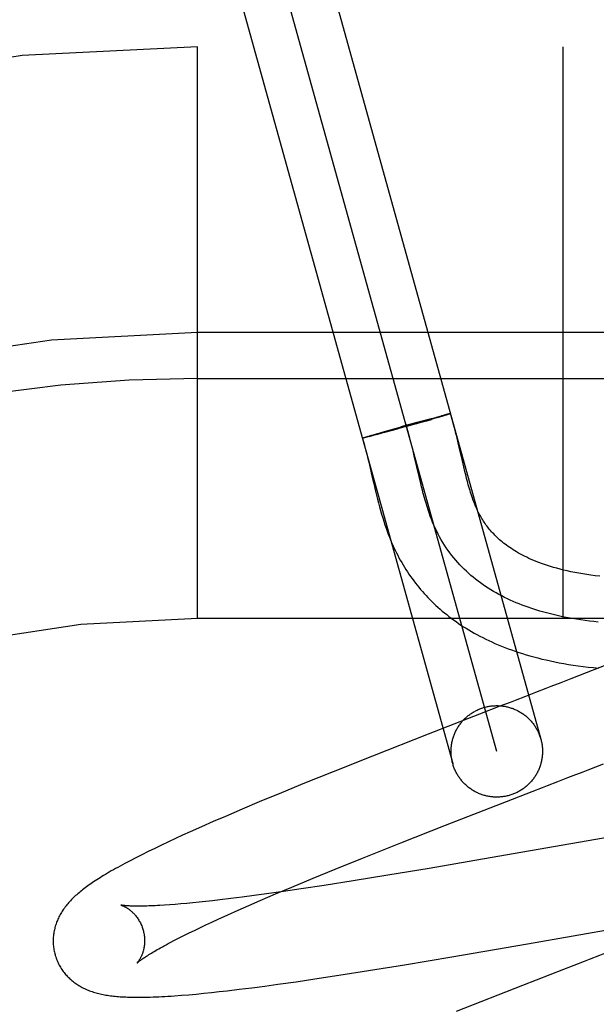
# Model space of a CAD drawing. Header units: inches. Extents: x 0 to 200, y 0 to 129.
# Tile 73 of 94: x 54.128 to 54.254, y 50.812 to 51.027. Entities that reach past the tile are written whole.
import ezdxf

# ---------------------------------------------------------------- set-up
doc = ezdxf.new("R2010")
doc.units = ezdxf.units.IN
doc.header["$LTSCALE"] = 11
doc.header["$MEASUREMENT"] = 0
doc.linetypes.add('HIDDEN', pattern=[0.2, 0.1, -0.1])
doc.layers.add('DEFAULT_2', color=8, linetype='HIDDEN')

msp = doc.modelspace()

# ---------------------------------------------------------------- linework, layer by layer
at = {"layer": 'DEFAULT_2', "color": 8, "linetype": 'HIDDEN'}
for p, q in [((54.1907132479, 51.0525372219), (54.24160980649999, 50.8694892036)), ((54.2319753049, 50.8668103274), (54.1810804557, 51.0498521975)), ((54.17144424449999, 51.0471794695), (54.2223408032, 50.8641314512)), ((55.9140278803, 51.02083126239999), (53.4190457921, 51.02083126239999)), ((54.16652788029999, 50.89583126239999), (54.16652788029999, 51.02083126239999)), ((54.2465278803, 50.89583126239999), (54.2465278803, 51.02083126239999)), ((54.27652788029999, 50.95833126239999), (54.16652788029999, 50.95833126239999)), ((54.16652788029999, 50.9483312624), (54.28402788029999, 50.9483312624)), ((54.2144943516, 50.938707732), (54.2109558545, 50.9377265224)), ((54.2164692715, 50.939019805), (54.2122288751, 50.9378277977)), ((54.2143347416, 50.9386636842), (54.21709744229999, 50.9394172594)), ((54.2164692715, 50.939019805), (54.2176682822, 50.9393623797)), ((54.2170563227, 50.9394064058), (54.2188400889, 50.9398843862)), ((54.2190359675, 50.9397575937), (54.2173368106, 50.93926739)), ((54.2187995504, 50.9398739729), (54.21989739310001, 50.9401626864)), ((54.219946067, 50.9400246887), (54.2188988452, 50.9397178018)), ((54.2205239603, 50.9403249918), (54.2198614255, 50.9401537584)), ((54.2205900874, 50.9402165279), (54.219946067, 50.9400246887)), ((54.2208961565, 50.94041927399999), (54.2204532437, 50.9403063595)), ((54.2209527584, 50.94032661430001), (54.2204949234, 50.9401881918)), ((54.2211369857, 50.940479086), (54.2208348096, 50.9404032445)), ((54.2211861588, 50.940398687), (54.2208705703, 50.9403018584)), ((54.2212787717, 50.9405136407), (54.221082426, 50.9404649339)), ((54.2213223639, 50.9404419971), (54.221113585, 50.94037659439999)), ((54.2214052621, 50.9405438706), (54.2212787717, 50.9405136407)), ((54.2214421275, 50.9404802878), (54.2213223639, 50.9404419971)), ((54.2215162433, 50.9405697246), (54.2214052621, 50.9405438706)), ((54.2215499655, 50.940514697), (54.2214421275, 50.9404802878)), ((54.22159212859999, 50.9405295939), (54.221496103, 50.9404978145)), ((54.2051868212, 50.93608386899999), (54.206754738, 50.9365373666)), ((54.2075889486, 50.9365534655), (54.2056418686, 50.93603063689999)), ((54.2067182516, 50.9365269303), (54.2079378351, 50.9368754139)), ((54.21022034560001, 50.9372721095), (54.2073968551, 50.9365013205)), ((54.2079378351, 50.9368754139), (54.21216341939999, 50.9380632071)), ((54.21340742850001, 50.9381565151), (54.2100182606, 50.9372166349)), ((54.2145898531, 50.93848818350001), (54.21439486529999, 50.9384333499)), ((54.2026658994, 50.9353146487), (54.20272470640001, 50.9353348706)), ((54.202758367, 50.9352970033), (54.2026966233, 50.9352834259)), ((54.2026976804, 50.935326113), (54.2027622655, 50.9353479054)), ((54.2027336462, 50.9353387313), (54.2028039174, 50.9353620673)), ((54.20277378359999, 50.9353524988), (54.202849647, 50.9353773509)), ((54.2028180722, 50.9353674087), (54.20291902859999, 50.9354006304)), ((54.2029476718, 50.9353393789), (54.2028449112, 50.9353159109)), ((54.20289943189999, 50.9353937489), (54.2030110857, 50.9354298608)), ((54.20303437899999, 50.9353592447), (54.2029173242, 50.9353317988)), ((54.2029756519, 50.9354189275), (54.2030729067, 50.9354495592)), ((54.2031675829, 50.9353912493), (54.20300507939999, 50.9353528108)), ((54.2030363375, 50.9354383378), (54.2032084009, 50.9354921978)), ((54.2033513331, 50.93543669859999), (54.2031318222, 50.9353830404)), ((54.203169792, 50.9354804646), (54.2034408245, 50.9355641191)), ((54.2036053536, 50.9355001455), (54.2033167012, 50.9354277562)), ((54.20339972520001, 50.9355517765), (54.2038037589, 50.9356744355)), ((54.2039960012, 50.9355995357), (54.2035696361, 50.9354908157)), ((54.2037603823, 50.9356615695), (54.2043390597, 50.9358344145)), ((54.2046876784, 50.9357788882), (54.2039598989, 50.935589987)), ((54.2042944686, 50.9358213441), (54.2052302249, 50.93609643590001)), ((54.2057612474, 50.9360621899), (54.20465315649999, 50.9357696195)), ((54.2235316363, 50.9342697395), (54.22320756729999, 50.9356125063)), ((54.2139393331, 50.9313777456), (54.2135836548, 50.9328689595)), ((54.223973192, 50.9323821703), (54.2235316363, 50.9342697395)), ((54.2243783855, 50.9306276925), (54.223973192, 50.9323821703)), ((54.2039091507, 50.9303309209), (54.2042898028, 50.9287249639)), ((54.2149841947, 50.9268819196), (54.2139393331, 50.9313777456)), ((54.22476187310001, 50.9289885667), (54.2243783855, 50.9306276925)), ((54.2250108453, 50.9279527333), (54.22476187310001, 50.9289885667)), ((54.2252575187, 50.9269585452), (54.2250108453, 50.9279527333)), ((54.2153421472, 50.9253929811), (54.2149841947, 50.9268819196)), ((54.2050652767, 50.9253787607), (54.2054699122, 50.9236694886)), ((55.16652788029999, 50.89583126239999), (54.16652788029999, 50.89583126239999)), ((54.2578566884, 50.8864211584), (54.24819635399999, 50.88267279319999)), ((54.24819635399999, 50.88267279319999), (54.2460065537, 50.8818253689)), ((54.2326562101, 50.8766630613), (54.2281606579, 50.8749224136)), ((54.2281606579, 50.8749224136), (54.2169332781, 50.87055798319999)), ((54.2169332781, 50.87055798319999), (54.2047754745, 50.86578370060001)), ((54.2047754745, 50.86578370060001), (54.1961887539, 50.86236420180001)), ((54.1961887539, 50.86236420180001), (54.1899482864, 50.85984444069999)), ((54.1899482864, 50.85984444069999), (54.184905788, 50.85778111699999)), ((54.184905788, 50.85778111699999), (54.1800266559, 50.85575597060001)), ((54.2340971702, 50.8558774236), (54.23970426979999, 50.85804903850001)), ((54.1800266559, 50.85575597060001), (54.176252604, 50.8541661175)), ((54.2207520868, 50.85068102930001), (54.2340971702, 50.8558774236)), ((54.172602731, 50.8526052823), (54.1699517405, 50.8514547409)), ((54.176252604, 50.8541661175), (54.172602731, 50.8526052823)), ((54.1699517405, 50.8514547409), (54.1673771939, 50.8503215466)), ((54.21099844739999, 50.8468410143), (54.2207520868, 50.85068102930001)), ((54.1632602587, 50.8484707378), (54.1616776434, 50.8477442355)), ((54.1648804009, 50.8492053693), (54.1632602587, 50.8484707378)), ((54.1673771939, 50.8503215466), (54.1648804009, 50.8492053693)), ((54.2697860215, 50.8503742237), (54.2288269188, 50.8432289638)), ((54.1586295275, 50.8463163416), (54.1571534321, 50.8456090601)), ((54.16013473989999, 50.8470265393), (54.1586295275, 50.8463163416)), ((54.1616776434, 50.8477442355), (54.16013473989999, 50.8470265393)), ((54.2026327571, 50.8435036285), (54.21099844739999, 50.8468410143)), ((54.1543176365, 50.84421476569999), (54.153009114, 50.8435526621)), ((54.1557078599, 50.8449046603), (54.1543176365, 50.84421476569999)), ((54.1571534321, 50.8456090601), (54.1557078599, 50.8449046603)), ((54.153009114, 50.8435526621), (54.1517876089, 50.8429218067)), ((54.1966046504, 50.841064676), (54.2026327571, 50.8435036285)), ((54.2288269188, 50.8432289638), (54.2172076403, 50.8412447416)), ((54.19177356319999, 50.8390836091), (54.1966046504, 50.841064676)), ((54.2081732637, 50.8397397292), (54.2005385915, 50.8385041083)), ((54.2172076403, 50.8412447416), (54.2081732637, 50.8397397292)), ((54.1871405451, 50.83715647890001), (54.19177356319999, 50.8390836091)), ((54.2005385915, 50.8385041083), (54.19424499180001, 50.8375181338)), ((54.1815919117, 50.835660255), (54.1788932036, 50.8352926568)), ((54.1801919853, 50.8342020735), (54.1835908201, 50.8356580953)), ((54.1853264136, 50.8361876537), (54.1815919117, 50.835660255)), ((54.1835908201, 50.8356580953), (54.1871405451, 50.83715647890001)), ((54.18920668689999, 50.8367554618), (54.1853264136, 50.8361876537)), ((54.19424499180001, 50.8375181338), (54.18920668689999, 50.8367554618)), ((54.1604422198, 50.8332702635), (54.1593231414, 50.8331932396)), ((54.1616195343, 50.8333599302), (54.1604422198, 50.8332702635)), ((54.1628534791, 50.8334623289), (54.1616195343, 50.8333599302)), ((54.1641426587, 50.83357749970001), (54.1628534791, 50.8334623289)), ((54.1654858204, 50.8337054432), (54.1641426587, 50.83357749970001)), ((54.1668816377, 50.8338461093), (54.1654858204, 50.8337054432)), ((54.1683287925, 50.83399941), (54.1668816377, 50.8338461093)), ((54.1698259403, 50.8341652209), (54.1683287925, 50.83399941)), ((54.1713717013, 50.83434338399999), (54.1698259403, 50.8341652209)), ((54.1737785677, 50.8346333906), (54.1713717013, 50.83434338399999)), ((54.1762872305, 50.83495007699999), (54.1737785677, 50.8346333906)), ((54.1788932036, 50.8352926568), (54.1762872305, 50.83495007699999)), ((54.1777482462, 50.8331400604), (54.1801919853, 50.8342020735)), ((54.1710056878, 50.8301256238), (54.1731508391, 50.831100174)), ((54.1731508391, 50.831100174), (54.175399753, 50.8321055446)), ((54.175399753, 50.8321055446), (54.1777482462, 50.8331400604)), ((54.1683144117, 50.8288774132), (54.1696354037, 50.8294939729)), ((54.1696354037, 50.8294939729), (54.1710056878, 50.8301256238)), ((54.2387008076, 50.8247401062), (54.2702466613, 50.8302541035)), ((54.1635470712, 50.8265741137), (54.1646590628, 50.8271242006)), ((54.1646590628, 50.8271242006), (54.1658250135, 50.8276918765)), ((54.1658250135, 50.8276918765), (54.1670438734, 50.8282765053)), ((54.1670438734, 50.8282765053), (54.1683144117, 50.8288774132)), ((54.16054616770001, 50.8250370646), (54.16148915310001, 50.8255295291)), ((54.16148915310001, 50.8255295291), (54.1624899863, 50.8260422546)), ((54.1624899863, 50.8260422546), (54.1635470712, 50.8265741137)), ((54.2221677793, 50.8218975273), (54.2387008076, 50.8247401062)), ((54.21178548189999, 50.8201630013), (54.2221677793, 50.8218975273)), ((54.1974186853, 50.8178686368), (54.20393922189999, 50.8188913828)), ((54.20393922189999, 50.8188913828), (54.21178548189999, 50.8201630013)), ((54.2465863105, 50.8191517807), (54.2375787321, 50.815657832)), ((54.248835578, 50.820022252), (54.2465863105, 50.8191517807)), ((54.1840957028, 50.81591310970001), (54.1880656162, 50.8164729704)), ((54.1880656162, 50.8164729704), (54.19215390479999, 50.8170711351)), ((54.19215390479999, 50.8170711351), (54.1974186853, 50.8178686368)), ((54.1662466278, 50.8137819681), (54.1678836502, 50.8139404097)), ((54.1678836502, 50.8139404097), (54.1695445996, 50.8141110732)), ((54.1695445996, 50.8141110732), (54.17123573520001, 50.8142940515)), ((54.17123573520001, 50.8142940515), (54.17296405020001, 50.8144897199)), ((54.17296405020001, 50.8144897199), (54.1756314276, 50.8148070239)), ((54.1756314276, 50.8148070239), (54.1783797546, 50.81515108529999)), ((54.1783797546, 50.81515108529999), (54.181201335, 50.8155200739)), ((54.181201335, 50.8155200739), (54.1840957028, 50.81591310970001)), ((54.2375787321, 50.815657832), (54.2230958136, 50.8099914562)), ((54.1630445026, 50.8135046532), (54.1646294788, 50.81363609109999)), ((54.1646294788, 50.81363609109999), (54.1662466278, 50.8137819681))]:
    msp.add_line(p, q, dxfattribs=at)
for points in [[(54.2216909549, 50.9406081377), (54.22165323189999, 50.9406002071), (54.2216115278, 50.94059115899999), (54.22156585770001, 50.9405809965), (54.22147448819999, 50.9405590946)], [(54.2218306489, 50.9406243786), (54.2218294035, 50.9406215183), (54.22182407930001, 50.9406174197), (54.2218146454, 50.94061218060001), (54.2218011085, 50.94060580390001), (54.2217834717, 50.9405982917), (54.22176174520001, 50.9405896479), (54.2217359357, 50.9405798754), (54.2217060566, 50.9405689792), (54.2216721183, 50.94055696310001), (54.22163413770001, 50.940543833), (54.22159212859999, 50.9405295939)], [(54.2218478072, 50.9406310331), (54.2218423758, 50.9406321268), (54.22183288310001, 50.9406320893), (54.2218193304, 50.94063092), (54.2218017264, 50.9406286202), (54.2217800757, 50.94062519), (54.2217543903, 50.9406206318), (54.2217246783, 50.9406149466), (54.2216570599, 50.9405996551)], [(54.2216926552, 50.9406069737), (54.2217241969, 50.9406131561), (54.2217516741, 50.94061820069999), (54.2217750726, 50.9406221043), (54.2217943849, 50.9406248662), (54.2218096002, 50.9406264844), (54.2218207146, 50.940626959), (54.2218277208, 50.94062628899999), (54.2218306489, 50.9406243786)], [(54.2217450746, 50.940581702), (54.2217720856, 50.9405917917), (54.2217950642, 50.9406007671), (54.2218139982, 50.9406086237), (54.2218288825, 50.940615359), (54.22183970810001, 50.94062096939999), (54.2218464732, 50.9406254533), (54.2218491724, 50.9406288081)], [(54.22320756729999, 50.9356125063), (54.2230338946, 50.93631220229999), (54.2228509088, 50.93703241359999), (54.2226572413, 50.9377742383), (54.2224513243, 50.9385389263), (54.22223151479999, 50.93932729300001), (54.2219957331, 50.9401407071), (54.2218491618, 50.94062970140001)], [(54.2135836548, 50.9328689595), (54.2134015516, 50.9336103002), (54.2131948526, 50.93442964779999), (54.2129827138, 50.9352435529), (54.2127642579, 50.9360511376), (54.2125386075, 50.9368515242), (54.2123048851, 50.93764383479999), (54.2120622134, 50.9384271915)], [(54.2025615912, 50.9352670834), (54.2025637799, 50.9352703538), (54.20257021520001, 50.9352748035), (54.2025808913, 50.9352804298), (54.20259580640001, 50.9352872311), (54.2026149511, 50.9352952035), (54.20263831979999, 50.9353043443), (54.2026658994, 50.9353146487)], [(54.2027212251, 50.9352892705), (54.2026649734, 50.9352772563), (54.2026375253, 50.935272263), (54.2026142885, 50.9352684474), (54.202595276, 50.9352658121), (54.2025804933, 50.93526435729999), (54.20256994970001, 50.9352640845), (54.2025636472, 50.93526499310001), (54.2025616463, 50.9352666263)], [(54.2025726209, 50.9352696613), (54.202751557, 50.9346875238), (54.2029474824, 50.93402032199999), (54.2031423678, 50.9333263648), (54.2033358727, 50.9326083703), (54.2035278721, 50.9318691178), (54.2037188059, 50.93110958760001), (54.2039091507, 50.9303309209)], [(54.2025726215, 50.93526966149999), (54.2025731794, 50.9352717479), (54.2025775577, 50.9352756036), (54.20258610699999, 50.93528061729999), (54.2025988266, 50.9352867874), (54.20261570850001, 50.9352941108), (54.2026367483, 50.9353025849), (54.2026619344, 50.9353122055), (54.2026912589, 50.9353229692)], [(54.20268819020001, 50.9352826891), (54.2026592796, 50.9352772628), (54.2026345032, 50.9352729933), (54.2026138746, 50.9352698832), (54.2025974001, 50.935267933), (54.2025850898, 50.9352671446), (54.2025769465, 50.9352675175), (54.2025729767, 50.9352690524)], [(54.202864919, 50.9353198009), (54.2028166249, 50.9353089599), (54.2027724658, 50.9352992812), (54.2027324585, 50.9352907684)], [(54.2042898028, 50.9287249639), (54.2046737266, 50.92706875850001), (54.2050652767, 50.9253787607)], [(54.2544875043, 50.9050914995), (54.2535236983, 50.9052031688), (54.25258424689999, 50.9053246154), (54.25166668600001, 50.9054557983), (54.2507700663, 50.9055965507), (54.2498919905, 50.9057470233), (54.24903453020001, 50.9059066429), (54.2481982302, 50.9060749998), (54.24738494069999, 50.9062513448), (54.2465963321, 50.9064348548), (54.2458328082, 50.90662491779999), (54.2450954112, 50.9068206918), (54.2443833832, 50.90702172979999), (54.2436964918, 50.90722745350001), (54.2430340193, 50.9074374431), (54.2423954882, 50.9076512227), (54.2417798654, 50.9078684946), (54.24118621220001, 50.9080889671), (54.2406138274, 50.90831230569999), (54.2400618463, 50.9085382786), (54.2395298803, 50.90876648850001), (54.2390173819, 50.908996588), (54.2385237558, 50.9092282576), (54.2380485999, 50.9094611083), (54.2375908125, 50.9096951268), (54.2371495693, 50.9099302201), (54.2367238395, 50.9101664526), (54.2363125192, 50.9104039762), (54.2359150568, 50.9106426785), (54.2355307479, 50.9108825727), (54.23515912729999, 50.9111235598), (54.2347996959, 50.9113655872), (54.2344519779, 50.911608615), (54.23411540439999, 50.9118526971), (54.23378971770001, 50.9120976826), (54.2334745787, 50.9123434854), (54.2331696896, 50.9125899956), (54.2328747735, 50.9128370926), (54.2325894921, 50.91308471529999), (54.2323135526, 50.9133327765), (54.2320465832, 50.9135812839), (54.23178825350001, 50.913830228), (54.231538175, 50.91407967), (54.2312960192, 50.9143296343), (54.23106137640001, 50.9145802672), (54.2308338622, 50.9148317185), (54.2306131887, 50.9150840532), (54.2303990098, 50.9153374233), (54.2301911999, 50.9155917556), (54.2299896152, 50.9158470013), (54.2297939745, 50.9161032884), (54.2296043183, 50.9163603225), (54.229419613, 50.9166193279), (54.2292392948, 50.9168810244), (54.2290623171, 50.9171469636), (54.2288874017, 50.9174192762), (54.2287150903, 50.917697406), (54.2285446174, 50.9179829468), (54.228378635, 50.9182716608), (54.2282189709, 50.9185601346), (54.22806654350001, 50.91884615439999), (54.2279236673, 50.9191244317), (54.2277873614, 50.9193998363), (54.2276564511, 50.9196741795), (54.2275288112, 50.919951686), (54.227401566, 50.9202390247), (54.22727451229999, 50.92053736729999), (54.2271458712, 50.9208514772), (54.2270165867, 50.9211796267), (54.226887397, 50.9215202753), (54.2267584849, 50.9218731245), (54.226630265, 50.9222370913), (54.2265027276, 50.92261218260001), (54.2263759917, 50.9229979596), (54.2262499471, 50.9233946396), (54.2261245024, 50.9238023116), (54.22599957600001, 50.92422100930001), (54.2258750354, 50.924650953), (54.225750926, 50.9250917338), (54.2256272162, 50.92554305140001), (54.2255038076, 50.9260047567), (54.2253806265, 50.9264765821), (54.2252575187, 50.9269585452)], [(54.2054699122, 50.9236694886), (54.2056785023, 50.9228137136), (54.205891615, 50.9219615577), (54.2061094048, 50.92111612), (54.20633193, 50.9202805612), (54.2065591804, 50.919457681), (54.20679091, 50.9186503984), (54.2070268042, 50.9178613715), (54.2072663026, 50.91709335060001), (54.2075086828, 50.9163487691), (54.207752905, 50.9156303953), (54.20799810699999, 50.9149397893), (54.2082423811, 50.91428075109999), (54.20848666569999, 50.913648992), (54.20873033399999, 50.91304449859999), (54.20897681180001, 50.9124576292), (54.2092283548, 50.9118826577), (54.2094850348, 50.9113189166), (54.2097495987, 50.9107600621), (54.21002087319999, 50.91020846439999), (54.21029870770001, 50.9096641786), (54.2105829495, 50.9091272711), (54.2108731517, 50.9085983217), (54.21116994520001, 50.9080759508), (54.211473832, 50.90755917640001), (54.2117850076, 50.90704764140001), (54.2121039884, 50.9065405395), (54.2124304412, 50.9060384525), (54.2127642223, 50.9055416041), (54.2131052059, 50.9050501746), (54.2134531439, 50.9045645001), (54.2138082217, 50.9040843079), (54.2141705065, 50.9036095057), (54.2145401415, 50.9031399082), (54.21491731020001, 50.9026753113), (54.21530201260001, 50.9022157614), (54.2156943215, 50.9017612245), (54.2160942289, 50.9013117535), (54.2165017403, 50.9008673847), (54.216916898, 50.9004281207), (54.21733969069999, 50.8999940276), (54.2177702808, 50.8995649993), (54.218208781, 50.899140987), (54.21865536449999, 50.89872189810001), (54.2191102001, 50.89830766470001), (54.2195734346, 50.8978982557), (54.22004524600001, 50.8974936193), (54.2205257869, 50.8970937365), (54.22101521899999, 50.8966985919), (54.22151370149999, 50.8963081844), (54.22202138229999, 50.8959225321), (54.22253845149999, 50.8955416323), (54.223065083, 50.8951655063), (54.22360146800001, 50.8947941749), (54.22414782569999, 50.8944276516), (54.2247043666, 50.8940659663), (54.2252713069, 50.8937091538), (54.2258488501, 50.8933572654), (54.2264371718, 50.8930103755), (54.2270365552, 50.8926685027), (54.2276472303, 50.89233170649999), (54.2282695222, 50.8920000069), (54.2289037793, 50.8916734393), (54.2295503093, 50.8913520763), (54.2302094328, 50.8910359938), (54.2308814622, 50.8907252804), (54.2315666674, 50.8904200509), (54.2322654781, 50.8901203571), (54.23297829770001, 50.88982628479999), (54.2337055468, 50.8895379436), (54.2344476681, 50.8892554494), (54.2352050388, 50.88897895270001), (54.2359780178, 50.8887086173), (54.2367670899, 50.88844456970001), (54.2375726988, 50.8881869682), (54.2383953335, 50.8879359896), (54.2392354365, 50.887691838), (54.2400935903, 50.88745468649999), (54.2409702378, 50.8872247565), (54.24186622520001, 50.8870021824), (54.24278244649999, 50.88678714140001), (54.2437191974, 50.886579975), (54.24467729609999, 50.88638091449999), (54.24565601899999, 50.8861905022), (54.24665502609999, 50.8860091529), (54.2476738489, 50.8858372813), (54.2487107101, 50.885675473), (54.24976901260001, 50.8855234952), (54.250849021, 50.88538165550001), (54.251958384, 50.8852494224), (54.2531045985, 50.8851266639), (54.2542885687, 50.8850141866)], [(54.2541211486, 50.8950749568), (54.2531734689, 50.895175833), (54.2522303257, 50.8952868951), (54.2512920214, 50.8954083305), (54.2503588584, 50.8955403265), (54.2494311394, 50.8956830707), (54.24850916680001, 50.8958367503), (54.24759324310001, 50.89600155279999), (54.2466836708, 50.89617766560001), (54.24578075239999, 50.8963652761), (54.2448847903, 50.8965645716), (54.2439960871, 50.8967757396), (54.2431149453, 50.8969989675), (54.24224166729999, 50.8972344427), (54.2413765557, 50.8974823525), (54.2405199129, 50.8977428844), (54.23967204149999, 50.8980162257), (54.2388332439, 50.898302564), (54.2381649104, 50.8985425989), (54.2375028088, 50.8987912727), (54.23684709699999, 50.89904868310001), (54.2361979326, 50.8993149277), (54.2355554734, 50.8995901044), (54.234919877, 50.8998743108), (54.2342913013, 50.9001676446), (54.2336699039, 50.90047020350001), (54.2330558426, 50.90078208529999), (54.2324492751, 50.9011033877), (54.2318503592, 50.9014342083), (54.2312592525, 50.901774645), (54.2306761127, 50.9021247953), (54.23010109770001, 50.9024847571), (54.2295343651, 50.9028546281), (54.22897607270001, 50.9032345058), (54.2284263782, 50.90362448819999), (54.2278854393, 50.9040246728), (54.2273534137, 50.9044351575), (54.2268304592, 50.90485603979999), (54.22631673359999, 50.9052874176), (54.22581239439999, 50.90572938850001), (54.22531759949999, 50.9061820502), (54.22483250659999, 50.90664550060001), (54.2243572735, 50.9071198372), (54.22389205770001, 50.9076051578), (54.2234370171, 50.9081015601), (54.2229923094, 50.9086091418), (54.2225580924, 50.90912800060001), (54.2221345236, 50.9096582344), (54.221721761, 50.9101999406), (54.22131996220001, 50.9107532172), (54.2209292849, 50.9113181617), (54.2205498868, 50.911894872), (54.2201819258, 50.9124834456), (54.21982555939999, 50.9130839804), (54.2194809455, 50.9136965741), (54.21914824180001, 50.9143213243), (54.2188276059, 50.9149583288), (54.2185191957, 50.9156076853), (54.2182231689, 50.9162694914), (54.21794953, 50.9169192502), (54.2176869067, 50.91758003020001), (54.2174346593, 50.9182511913), (54.2171921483, 50.9189320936), (54.2169587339, 50.9196220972), (54.2167337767, 50.9203205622), (54.2165166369, 50.9210268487), (54.216306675, 50.9217403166), (54.21610325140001, 50.92246032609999), (54.2159057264, 50.92318623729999), (54.21571346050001, 50.9239174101), (54.2155258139, 50.9246532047), (54.2153421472, 50.9253929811)], [(54.2460065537, 50.8818253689), (54.2438042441, 50.8809735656), (54.2426988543, 50.8805461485)], [(54.2426988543, 50.8805461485), (54.2404805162, 50.8796885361), (54.2393679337, 50.8792584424), (54.23825332, 50.87882755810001), (54.2360187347, 50.87796362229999)], [(54.2223408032, 50.8641314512), (54.2222861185, 50.8643365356), (54.222235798, 50.8645427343), (54.2221898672, 50.864749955), (54.222148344, 50.8649581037), (54.22211125, 50.86516708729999), (54.2220785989, 50.865376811), (54.2220504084, 50.8655871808), (54.2220266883, 50.8657981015), (54.2220074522, 50.8660094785), (54.2219927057, 50.8662212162), (54.2219824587, 50.86643321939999), (54.2219767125, 50.8666453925), (54.221975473, 50.8668576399), (54.2219787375, 50.867069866), (54.2219865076, 50.8672819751), (54.22199877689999, 50.8674938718), (54.22201554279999, 50.8677054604), (54.2220367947, 50.8679166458), (54.2220625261, 50.8681273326), (54.2220927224, 50.8683374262), (54.2221273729, 50.8685468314), (54.22216645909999, 50.8687554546), (54.2222099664, 50.86896320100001), (54.2222578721, 50.8691699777), (54.2223101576, 50.8693756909), (54.2223667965, 50.86958024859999), (54.2224277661, 50.8697835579), (54.2224930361, 50.869985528), (54.2225625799, 50.8701860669), (54.2226363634, 50.8703850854), (54.2227143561, 50.8705824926), (54.2227965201, 50.8707782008), (54.22288282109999, 50.8709721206), (54.2229732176, 50.8711641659), (54.2230676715, 50.8713542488), (54.2231661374, 50.871542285), (54.2232685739, 50.8717281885), (54.223374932, 50.87191187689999), (54.2234851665, 50.8720932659), (54.2235992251, 50.8722722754), (54.2237170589, 50.8724488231), (54.22383861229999, 50.8726228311), (54.2239638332, 50.8727942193), (54.2240926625, 50.8729629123), (54.22422504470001, 50.8731288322), (54.2243609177, 50.87329190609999), (54.2245002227, 50.8734520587), (54.2246428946, 50.8736092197), (54.2247888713, 50.8737633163), (54.2249380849, 50.8739142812), (54.2250904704, 50.8740620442), (54.2252459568, 50.8742065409), (54.2254044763, 50.87434770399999), (54.2255659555, 50.8744854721), (54.2257303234, 50.8746197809), (54.2258975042, 50.8747505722), (54.22606742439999, 50.8748777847), (54.2262400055, 50.8750013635), (54.2264151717, 50.8751212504), (54.22659284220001, 50.8752373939), (54.2267729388, 50.8753497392), (54.2269553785, 50.8754582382), (54.2271400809, 50.8755628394), (54.2273269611, 50.8756634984), (54.2275159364, 50.875760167), (54.22770692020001, 50.8758528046), (54.2278998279, 50.87594136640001), (54.2280945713, 50.8760258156), (54.2282910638, 50.87610611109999), (54.22848921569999, 50.8761822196), (54.22868893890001, 50.8762541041), (54.2288901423, 50.8763217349), (54.2290926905, 50.876385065), (54.2292966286, 50.87644411)], [(54.2292966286, 50.87644411), (54.2295017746, 50.8764988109), (54.229707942, 50.87654912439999), (54.22991517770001, 50.8765950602), (54.2301233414, 50.8766365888), (54.23033233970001, 50.87667368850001), (54.2305420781, 50.87670634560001), (54.2307524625, 50.8767345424), (54.2309633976, 50.8767582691), (54.2311747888, 50.8767775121), (54.23138654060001, 50.8767922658), (54.2315985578, 50.8768025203), (54.2318107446, 50.8768082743), (54.2320230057, 50.87680952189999), (54.2322352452, 50.8768062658), (54.2324473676, 50.87679850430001), (54.23265927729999, 50.87678624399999), (54.2328708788, 50.8767694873), (54.2330820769, 50.8767482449), (54.2332927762, 50.8767225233), (54.233502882, 50.876692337), (54.2337122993, 50.8766576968), (54.2339209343, 50.87661862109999), (54.2341286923, 50.8765751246), (54.2343354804, 50.87652723), (54.2345412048, 50.8764749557), (54.2347457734, 50.8764183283), (54.2349490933, 50.8763573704), (54.2351510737, 50.87629211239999), (54.2353516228, 50.8762225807), (54.2355506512, 50.8761488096), (54.235748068, 50.8760708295), (54.23594378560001, 50.8759886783), (54.23613771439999, 50.8759023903), (54.23632976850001, 50.875812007), (54.2365198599, 50.87571756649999), (54.2367079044, 50.875619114), (54.2368938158, 50.8755166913), (54.2370775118, 50.875410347), (54.2372589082, 50.8753001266), (54.2374379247, 50.8751860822), (54.2376144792, 50.8750682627), (54.2377884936, 50.8749467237), (54.237959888, 50.8748215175), (54.2381285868, 50.8746927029), (54.2382945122, 50.8745603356), (54.2384575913, 50.8744244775), (54.2386177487, 50.8742851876), (54.2387749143, 50.8741425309), (54.23892901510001, 50.8739965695), (54.23907998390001, 50.8738473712), (54.2392277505, 50.8736950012), (54.2393722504, 50.87353953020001), (54.2395134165, 50.8733810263), (54.2396511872, 50.8732195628), (54.2397854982, 50.8730552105), (54.2399162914, 50.87288804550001), (54.2400435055, 50.87271814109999), (54.2401670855, 50.87254557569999), (54.2402869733, 50.8723704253), (54.2404031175, 50.8721927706), (54.240515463, 50.8720126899), (54.2406239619, 50.871830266), (54.24072856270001, 50.8716455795), (54.2408292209, 50.8714587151), (54.2409258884, 50.8712697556), (54.2410185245, 50.87107878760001), (54.2411070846, 50.8708858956), (54.2411915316, 50.8706911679), (54.2412718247, 50.8704946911), (54.24134793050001, 50.8702965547), (54.24141981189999, 50.8700968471), (54.2414874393, 50.8698956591), (54.24155077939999, 50.8696930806), (54.24160980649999, 50.8694892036)], [(54.2360187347, 50.87796362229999), (54.2348991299, 50.8775306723), (54.2326562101, 50.8766630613)], [(54.24160980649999, 50.8694892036), (54.2416644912, 50.8692841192), (54.2417148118, 50.8690779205), (54.2417607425, 50.8688706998), (54.2418022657, 50.86866255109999), (54.2418393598, 50.8684535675), (54.2418720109, 50.8682438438), (54.2419002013, 50.86803347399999), (54.2419239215, 50.8678225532), (54.24194315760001, 50.8676111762), (54.241957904, 50.8673994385), (54.2419681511, 50.8671874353), (54.2419738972, 50.8669752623), (54.2419751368, 50.86676301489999), (54.2419718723, 50.8665507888), (54.2419641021, 50.8663386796), (54.2419518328, 50.866126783), (54.241935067, 50.8659151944), (54.241913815, 50.8657040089), (54.2418880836, 50.8654933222), (54.24185788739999, 50.8652832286), (54.2418232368, 50.8650738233), (54.2417841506, 50.86486520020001), (54.2417406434, 50.8646574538), (54.24169273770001, 50.864450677), (54.2416404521, 50.8642449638), (54.24158381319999, 50.8640404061), (54.24152284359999, 50.8638370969), (54.24145757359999, 50.86363512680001), (54.24138802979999, 50.8634345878), (54.2413142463, 50.8632355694), (54.24123625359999, 50.8630381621), (54.2411540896, 50.8628424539), (54.2410677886, 50.8626485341), (54.2409773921, 50.8624564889), (54.2408829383, 50.862266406), (54.24078447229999, 50.8620783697), (54.2406820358, 50.8618924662), (54.24057567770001, 50.8617087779), (54.24046544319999, 50.8615273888), (54.24035138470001, 50.8613483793), (54.2402335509, 50.8611718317), (54.2401119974, 50.86099782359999), (54.2399867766, 50.8608264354), (54.2398579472, 50.8606577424), (54.239725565, 50.8604918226), (54.239589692, 50.8603287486), (54.239450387, 50.8601685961), (54.23930771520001, 50.8600114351), (54.2391617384, 50.8598573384), (54.2390125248, 50.8597063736), (54.2388601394, 50.8595586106), (54.2387046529, 50.8594141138), (54.2385461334, 50.8592729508), (54.23838465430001, 50.8591351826), (54.2382202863, 50.8590008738), (54.2380531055, 50.8588700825), (54.2378831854, 50.85874287), (54.2377106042, 50.8586192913), (54.237535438, 50.85849940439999), (54.2373577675, 50.8583832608), (54.237177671, 50.8582709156), (54.2369952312, 50.85816241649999), (54.2368105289, 50.8580578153), (54.2366236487, 50.8579571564), (54.2364346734, 50.8578604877), (54.2362436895, 50.85776785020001), (54.2360507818, 50.8576792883), (54.2358560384, 50.8575948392), (54.2356595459, 50.8575145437), (54.235461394, 50.8574384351), (54.2352616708, 50.8573665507), (54.2350604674, 50.85729891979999), (54.2348579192, 50.8572355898), (54.2346539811, 50.8571765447)], [(54.2346539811, 50.8571765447), (54.23444883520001, 50.8571218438), (54.2342426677, 50.8570715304), (54.234035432, 50.8570255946), (54.2338272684, 50.856984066), (54.23361827, 50.8569469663), (54.2334085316, 50.8569143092), (54.23319814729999, 50.8568861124), (54.2329872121, 50.8568623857), (54.2327758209, 50.8568431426), (54.2325640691, 50.85682838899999), (54.232352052, 50.85681813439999), (54.2321398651, 50.8568123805), (54.2319276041, 50.8568111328), (54.2317153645, 50.85681438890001), (54.23150324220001, 50.8568221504), (54.2312913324, 50.8568344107), (54.2310797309, 50.8568511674), (54.2308685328, 50.8568724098), (54.2306578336, 50.8568981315), (54.2304477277, 50.8569283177), (54.2302383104, 50.856962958), (54.2300296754, 50.8570020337), (54.2298219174, 50.8570455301), (54.2296151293, 50.8570934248), (54.229409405, 50.8571456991), (54.2292048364, 50.85720232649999), (54.2290015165, 50.8572632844), (54.228799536, 50.8573285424), (54.2285989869, 50.857398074), (54.22839995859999, 50.8574718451), (54.2282025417, 50.8575498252), (54.2280068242, 50.8576319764), (54.2278128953, 50.8577182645), (54.2276208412, 50.8578086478), (54.22743074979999, 50.8579030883), (54.2272427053, 50.85800154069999), (54.2270567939, 50.85810396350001), (54.2268730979, 50.85821030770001), (54.22669170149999, 50.8583205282), (54.226512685, 50.8584345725), (54.2263361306, 50.858552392), (54.2261621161, 50.85867393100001), (54.2259907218, 50.8587991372), (54.225822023, 50.85892795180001), (54.2256560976, 50.8590603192), (54.2254930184, 50.8591961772), (54.22533286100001, 50.8593354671), (54.2251756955, 50.8594781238), (54.2250215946, 50.8596240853), (54.2248706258, 50.8597732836), (54.2247228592, 50.85992565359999), (54.2245783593, 50.8600811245), (54.2244371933, 50.8602396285), (54.22429942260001, 50.860401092), (54.2241651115, 50.8605654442), (54.2240343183, 50.8607326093), (54.2239071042, 50.8609025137), (54.2237835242, 50.8610750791), (54.2236636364, 50.86125022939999), (54.22354749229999, 50.8614278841), (54.2234351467, 50.86160796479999), (54.2233266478, 50.8617903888), (54.223222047, 50.86197507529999), (54.2231213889, 50.8621619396), (54.2230247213, 50.8623508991), (54.22293208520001, 50.8625418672), (54.2228435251, 50.8627347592), (54.2227590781, 50.86292948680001), (54.222678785, 50.8631259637), (54.2226026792, 50.86332410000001), (54.2225307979, 50.86352380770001), (54.2224631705, 50.8637249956), (54.2223998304, 50.8639275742), (54.2223408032, 50.8641314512)], [(54.2508763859, 50.8623688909), (54.2519851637, 50.86279768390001), (54.2552972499, 50.86407919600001)], [(54.2430669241, 50.8593496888), (54.245304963, 50.8602149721), (54.246422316, 50.8606469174), (54.247538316, 50.8610783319), (54.2486527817, 50.8615091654), (54.2508763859, 50.8623688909)], [(54.23970426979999, 50.85804903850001), (54.2419466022, 50.8589164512), (54.2430669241, 50.8593496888)], [(54.1517876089, 50.8429218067), (54.1512076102, 50.8426174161), (54.1506471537, 50.84232003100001), (54.1501055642, 50.8420294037), (54.1495821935, 50.8417452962), (54.1490763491, 50.8414674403), (54.1485874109, 50.8411956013), (54.14811461, 50.8409294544), (54.1476572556, 50.8406687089), (54.1472146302, 50.8404130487), (54.14678605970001, 50.8401621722), (54.1463708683, 50.8399157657), (54.1459684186, 50.8396735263), (54.145578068, 50.8394351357), (54.14519919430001, 50.8392002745), (54.1448312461, 50.838968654), (54.1444736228, 50.8387399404), (54.1441259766, 50.8385139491), (54.1437879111, 50.8382904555), (54.1434590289, 50.8380692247), (54.1431389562, 50.83785002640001), (54.1428272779, 50.8376325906), (54.1425236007, 50.8374166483), (54.1422275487, 50.8372019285), (54.1419387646, 50.8369881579), (54.1416568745, 50.8367750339), (54.141381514, 50.8365622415), (54.1411123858, 50.8363494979), (54.1408491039, 50.8361364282), (54.14059164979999, 50.835922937), (54.1403399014, 50.8357088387), (54.1400937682, 50.835493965), (54.1398531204, 50.8352781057), (54.13961793, 50.83506113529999), (54.13938810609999, 50.8348428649), (54.1391636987, 50.83462323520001), (54.1389446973, 50.8344021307), (54.1387311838, 50.8341795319), (54.1385232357, 50.8339554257), (54.1383208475, 50.8337297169), (54.1381240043, 50.8335023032), (54.1379328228, 50.833273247), (54.1377474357, 50.8330426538), (54.1375677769, 50.83281039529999), (54.1373939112, 50.83257651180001), (54.1372256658, 50.8323407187), (54.1370629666, 50.8321028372), (54.13690573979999, 50.83186267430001), (54.136753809, 50.8316198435), (54.1366075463, 50.8313748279), (54.1364671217, 50.8311278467), (54.1363328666, 50.830879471), (54.13620508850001, 50.830630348), (54.1360837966, 50.83038065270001), (54.1359691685, 50.8301309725), (54.13586088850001, 50.8298808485), (54.1357588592, 50.829630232), (54.1356627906, 50.82937851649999), (54.13557247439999, 50.8291251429), (54.1354878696, 50.8288699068), (54.1354088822, 50.8286123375), (54.135335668, 50.82835269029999), (54.1352683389, 50.82809111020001), (54.1352069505, 50.8278275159), (54.1351515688, 50.827561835), (54.1351023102, 50.8272942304), (54.1350592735, 50.8270247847), (54.13502257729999, 50.8267537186), (54.1349923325, 50.8264812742), (54.1349686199, 50.8262075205), (54.13495151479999, 50.8259325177), (54.1349411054, 50.82565657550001), (54.134937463, 50.8253799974), (54.134940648, 50.8251029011), (54.13495071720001, 50.8248254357), (54.1349677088, 50.8245478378), (54.1349916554, 50.824270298), (54.1350225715, 50.8239931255), (54.1350604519, 50.8237166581), (54.1351053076, 50.8234410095), (54.1351571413, 50.8231662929), (54.1352159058, 50.8228928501), (54.1352815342, 50.8226210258), (54.135343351, 50.82238898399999)], [(54.1497730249, 50.8332116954), (54.149759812, 50.8332145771), (54.14974868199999, 50.8332171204), (54.1497465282, 50.83321763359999), (54.1497529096, 50.8332159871), (54.1497673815, 50.8332120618), (54.1497895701, 50.8332057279), (54.1498190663, 50.83319687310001), (54.149855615, 50.8331853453), (54.1498989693, 50.8331709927), (54.1499487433, 50.833153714), (54.1500046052, 50.833133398), (54.1500661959, 50.8331099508), (54.1501331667, 50.8330832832), (54.1502052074, 50.8330532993), (54.1502819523, 50.8330199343), (54.1503632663, 50.8329830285), (54.1504489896, 50.8329424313), (54.15053885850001, 50.832898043), (54.1506326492, 50.8328497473), (54.1507301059, 50.8327974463), (54.1508309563, 50.8327410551), (54.15093504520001, 50.832680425), (54.1510421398, 50.8326154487), (54.15115219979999, 50.8325458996), (54.151265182, 50.8324715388), (54.1513808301, 50.8323922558), (54.1514989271, 50.8323079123), (54.1516192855, 50.8322183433), (54.15174164, 50.8321234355), (54.1518659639, 50.83202287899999), (54.1519922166, 50.8319163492), (54.1521200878, 50.83180372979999), (54.1522493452, 50.8316848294), (54.15237964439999, 50.83155955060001), (54.152510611, 50.8314278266), (54.1526420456, 50.83128941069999), (54.15277375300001, 50.8311440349), (54.1529052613, 50.8309917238), (54.1530361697, 50.83083243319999), (54.1531660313, 50.8306661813), (54.1532944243, 50.8304929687), (54.1534208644, 50.8303129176), (54.1535449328, 50.8301260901), (54.153666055, 50.8299328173), (54.15378368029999, 50.829733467), (54.1538974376, 50.82952817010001), (54.1540069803, 50.82931706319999), (54.1541117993, 50.8291006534), (54.1542114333, 50.8288794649), (54.154305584, 50.8286537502), (54.1543939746, 50.82842378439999), (54.15447625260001, 50.8281901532), (54.1545520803, 50.82795356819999), (54.1546123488, 50.8277467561)], [(54.1593231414, 50.8331932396), (54.1582637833, 50.8331286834), (54.15775690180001, 50.8331009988), (54.1572654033, 50.83307631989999), (54.15678942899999, 50.8330545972), (54.15632908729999, 50.8330357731), (54.1558845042, 50.8330197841), (54.1554557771, 50.8330065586), (54.1550429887, 50.8329960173), (54.1546462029, 50.832988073), (54.1542654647, 50.8329826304), (54.1539007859, 50.8329795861), (54.1535522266, 50.832978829), (54.1532197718, 50.8329802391), (54.1529035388, 50.83298368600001), (54.1526035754, 50.8329890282), (54.1523199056, 50.8329961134), (54.1520525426, 50.8330047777), (54.1518013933, 50.8330148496), (54.1515664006, 50.8330261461), (54.1513473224, 50.8330384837), (54.15114397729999, 50.8330516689), (54.15095606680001, 50.8330655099), (54.1507833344, 50.8330798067), (54.1506254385, 50.8330943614), (54.1504820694, 50.8331089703), (54.1503528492, 50.833123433), (54.1502374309, 50.8331375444), (54.1501353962, 50.8331511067), (54.1500463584, 50.83316391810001), (54.1499698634, 50.8331757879), (54.1499054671, 50.83318652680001), (54.1498527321, 50.8331959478), (54.1498112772, 50.8332038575), (54.1497804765, 50.8332101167), (54.1497730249, 50.8332116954)], [(54.1546123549, 50.8277467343), (54.15466820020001, 50.8275356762), (54.1547253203, 50.82729379), (54.1547753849, 50.827051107), (54.1548183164, 50.8268084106), (54.154854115, 50.8265663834), (54.1548828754, 50.8263254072), (54.1549047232, 50.8260858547), (54.15491978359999, 50.8258484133), (54.1549282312, 50.825613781), (54.1549302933, 50.8253822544), (54.154926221, 50.8251541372), (54.1549162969, 50.8249300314), (54.1549008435, 50.8247105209), (54.1548801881, 50.8244958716), (54.154854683, 50.8242864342), (54.1548246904, 50.8240824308), (54.1547905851, 50.8238841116), (54.1547527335, 50.8236916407), (54.15471152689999, 50.8235052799), (54.1546672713, 50.8233248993), (54.1546202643, 50.8231503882), (54.1545708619, 50.82298188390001), (54.1545194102, 50.8228194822), (54.154466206, 50.822663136), (54.1544115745, 50.8225129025), (54.1543557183, 50.82236852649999), (54.1542988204, 50.8222297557), (54.1542411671, 50.8220966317), (54.1541830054, 50.8219691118), (54.15412459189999, 50.8218471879), (54.1540662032, 50.82173089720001), (54.1540079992, 50.8216200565), (54.1539501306, 50.8215144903), (54.1538928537, 50.82141423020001), (54.1538363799, 50.8213192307), (54.1537809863, 50.8212295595), (54.1537269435, 50.8211452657), (54.15367450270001, 50.8210663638), (54.1536239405, 50.8209929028), (54.1535754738, 50.8209248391), (54.1535293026, 50.8208621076), (54.1534857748, 50.8208048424), (54.1534452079, 50.820753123), (54.1534079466, 50.8207070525), (54.1533743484, 50.8206667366), (54.1533447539, 50.8206322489), (54.1533195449, 50.8206037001), (54.1532990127, 50.82058108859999), (54.1532834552, 50.820564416), (54.15327328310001, 50.820553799), (54.1532688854, 50.8205493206)], [(54.1532707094, 50.820551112), (54.1532792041, 50.820559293), (54.1532949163, 50.8205740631), (54.15331843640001, 50.8205956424), (54.1533502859, 50.8206241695), (54.1533910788, 50.820659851), (54.1534412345, 50.8207027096), (54.1535012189, 50.82075280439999), (54.1535714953, 50.82081018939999), (54.1536525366, 50.8208749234), (54.1537447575, 50.82094701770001), (54.1538485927, 50.8210265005), (54.15396443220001, 50.8211133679), (54.15409265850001, 50.8212076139), (54.1542337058, 50.82130927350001), (54.1543880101, 50.8214183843), (54.1545559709, 50.8215349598), (54.1547380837, 50.8216590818), (54.1549345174, 50.82179061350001), (54.1551455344, 50.82192949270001), (54.1553712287, 50.822075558), (54.15561170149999, 50.8222286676), (54.1558669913, 50.82238865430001), (54.1561370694, 50.82255532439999), (54.1564220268, 50.822728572), (54.1567218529, 50.8229082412), (54.157036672, 50.8230942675), (54.15736656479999, 50.8232865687), (54.1577115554, 50.823485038), (54.1580716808, 50.8236895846), (54.1584468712, 50.8239000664), (54.1588370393, 50.82411634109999), (54.1592421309, 50.8243382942), (54.1596620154, 50.8245657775), (54.160096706, 50.82479872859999), (54.16054616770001, 50.8250370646)], [(54.2566669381, 50.8230503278), (54.2544380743, 50.82218870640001), (54.25220154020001, 50.8213240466)], [(54.13534334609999, 50.8223890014), (54.13540912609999, 50.8221618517), (54.1354931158, 50.82189522), (54.1355838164, 50.8216307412), (54.1356811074, 50.8213687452), (54.1357848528, 50.8211095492), (54.135894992, 50.8208532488), (54.13601145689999, 50.8205999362), (54.13613407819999, 50.82034990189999), (54.1362626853, 50.8201034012), (54.1363971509, 50.8198605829), (54.1365373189, 50.8196216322), (54.1366830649, 50.8193866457), (54.1368342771, 50.819155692), (54.1369907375, 50.818928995), (54.13715221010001, 50.8187067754), (54.1373186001, 50.8184890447), (54.1374898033, 50.8182758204), (54.1376656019, 50.81806725), (54.1378457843, 50.81786345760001), (54.13803021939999, 50.8176644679), (54.1382187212, 50.81747036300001), (54.1384112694, 50.8172810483), (54.13860785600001, 50.8170964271), (54.1388083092, 50.8169165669), (54.13901236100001, 50.8167416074), (54.1392203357, 50.8165711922), (54.1394323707, 50.8164051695), (54.13964894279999, 50.8162431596), (54.1398706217, 50.8160847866), (54.14009751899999, 50.815930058), (54.1403301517, 50.81577873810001), (54.1405680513, 50.815631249), (54.1408111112, 50.81548774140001), (54.1410587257, 50.8153486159), (54.1413103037, 50.8152141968), (54.1415655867, 50.8150845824), (54.1418239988, 50.81495999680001), (54.1420859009, 50.8148401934), (54.1423514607, 50.8147250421), (54.14262084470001, 50.8146144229), (54.14289436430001, 50.8145081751), (54.1431719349, 50.8144063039), (54.1434536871, 50.8143087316), (54.14373942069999, 50.81421549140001), (54.1440289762, 50.81412658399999), (54.1443224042, 50.8140419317), (54.14461972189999, 50.8139614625), (54.1449208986, 50.81388511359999), (54.14522587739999, 50.8138128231), (54.1455347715, 50.8137444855), (54.14584760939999, 50.81368001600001), (54.14616459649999, 50.8136192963), (54.14648585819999, 50.8135622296), (54.14681165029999, 50.8135087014), (54.1471421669, 50.8134586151), (54.1474776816, 50.81341187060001), (54.1478182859, 50.81336840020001), (54.1481647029, 50.8133280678), (54.1485175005, 50.8132907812), (54.1488773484, 50.81325645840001), (54.149244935, 50.8132250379), (54.1496209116, 50.8131964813), (54.1500059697, 50.8131707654), (54.1504008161, 50.8131478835), (54.1508061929, 50.8131278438), (54.1512228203, 50.813110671), (54.1516514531, 50.8130964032), (54.1520928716, 50.81308509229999), (54.1525478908, 50.8130768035), (54.1530173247, 50.8130716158), (54.1535020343, 50.8130696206), (54.1540028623, 50.8130709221), (54.15452078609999, 50.8130756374), (54.1550564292, 50.8130838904), (54.1556106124, 50.81309581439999), (54.1561838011, 50.8131115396), (54.15677655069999, 50.8131311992), (54.1573893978, 50.813154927), (54.1580228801, 50.8131828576), (54.15867751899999, 50.8132151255), (54.159354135, 50.8132518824), (54.1600523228, 50.8132932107), (54.1607726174, 50.8133392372), (54.1615126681, 50.8133898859), (54.1630445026, 50.8135046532)], [(54.25220154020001, 50.8213240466), (54.2510808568, 50.82089070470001), (54.248835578, 50.820022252)]]:
    msp.add_lwpolyline(points, dxfattribs=at)
for radius, start in [(0.375, 90), (0.3125, 90), (0.3025, 89.999999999), (0.25, 90)]:
    msp.add_arc((54.16652788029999, 50.64583126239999), radius, start, 180, dxfattribs=at)

doc.saveas('drawing.dxf')
